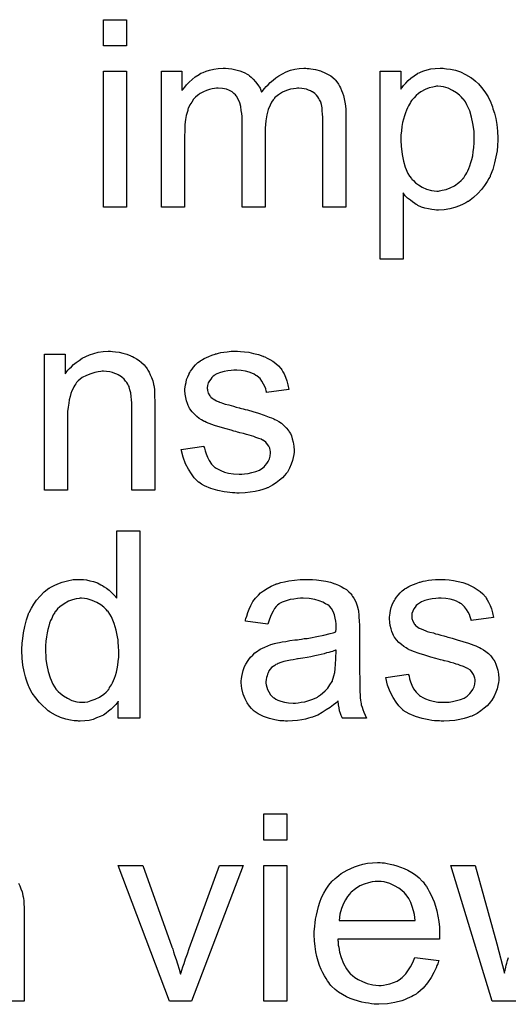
# Model space of a CAD drawing. Extents: x -1.5 to 9, y -3 to 5.
# Tile 244 of 256: x 5.637 to 5.845, y -0.304 to 0.116. Entities that reach past the tile are written whole.
import ezdxf

# ---------------------------------------------------------------- set-up
doc = ezdxf.new("R2010")
doc.units = 0
doc.layers.add('qfn16-30-34-a_mechanical_19', color=1, linetype='CONTINUOUS')

msp = doc.modelspace()

# ---------------------------------------------------------------- linework, layer by layer
at = {"layer": 'qfn16-30-34-a_mechanical_19', "color": 1}
for points in [[(5.682212, 0.105261), (5.672378, 0.105261), (5.672378, 0.116484), (5.682212, 0.116484), (5.682212, 0.105261)], [(5.682212, 0.036419), (5.672378, 0.036419), (5.672378, 0.094501), (5.682212, 0.094501), (5.682212, 0.036419)], [(5.759384, 0.095658), (5.760194, 0.095658), (5.761004, 0.095542), (5.762971, 0.095195), (5.765054, 0.094617), (5.767252, 0.093691), (5.76945, 0.092534), (5.771301, 0.090914), (5.771533, 0.090683), (5.771996, 0.089989), (5.772806, 0.088947), (5.773153, 0.088137), (5.773615, 0.087328), (5.774078, 0.086286), (5.774425, 0.085245), (5.774888, 0.084088), (5.775235, 0.0827), (5.775467, 0.081311), (5.775698, 0.079691), (5.77593, 0.078072), (5.77593, 0.07622), (5.77593, 0.036419), (5.766095, 0.036419), (5.766095, 0.072865), (5.766095, 0.072981), (5.766095, 0.073096), (5.766095, 0.073791), (5.766095, 0.074832), (5.765979, 0.076105), (5.765864, 0.077493), (5.765748, 0.078881), (5.765516, 0.08027), (5.765169, 0.081311), (5.765169, 0.081427), (5.764938, 0.081774), (5.764707, 0.082237), (5.764359, 0.082815), (5.763897, 0.083509), (5.763318, 0.084204), (5.762624, 0.084898), (5.761698, 0.085592), (5.761583, 0.085708), (5.761236, 0.085823), (5.760773, 0.086055), (5.759963, 0.086402), (5.759153, 0.086749), (5.758112, 0.08698), (5.75707, 0.087096), (5.755798, 0.087212), (5.755219, 0.087212), (5.754756, 0.087096), (5.753599, 0.08698), (5.752211, 0.086749), (5.750591, 0.086171), (5.748856, 0.085476), (5.74712, 0.084435), (5.7455, 0.083047), (5.745385, 0.082815), (5.744922, 0.082237), (5.744228, 0.081311), (5.743533, 0.079923), (5.742724, 0.078072), (5.742145, 0.075873), (5.741682, 0.073212), (5.741451, 0.070088), (5.741451, 0.036419), (5.731616, 0.036419), (5.731616, 0.074022), (5.731616, 0.074138), (5.731616, 0.074369), (5.731616, 0.0746), (5.731616, 0.075063), (5.731501, 0.076336), (5.731269, 0.077724), (5.731038, 0.079344), (5.730575, 0.080964), (5.729997, 0.082468), (5.729187, 0.083856), (5.729071, 0.083972), (5.728724, 0.084435), (5.728145, 0.084898), (5.727336, 0.085592), (5.726294, 0.086171), (5.724906, 0.086749), (5.723286, 0.087096), (5.721319, 0.087212), (5.720625, 0.087212), (5.719815, 0.087096), (5.718889, 0.08698), (5.717732, 0.086633), (5.716344, 0.086286), (5.715071, 0.085708), (5.713683, 0.085013), (5.713567, 0.084898), (5.713104, 0.084551), (5.712526, 0.084088), (5.711716, 0.083394), (5.710906, 0.082468), (5.710096, 0.081311), (5.709286, 0.080038), (5.708592, 0.078534), (5.708476, 0.078303), (5.708361, 0.077724), (5.708129, 0.076799), (5.707782, 0.075526), (5.707435, 0.073791), (5.707204, 0.071708), (5.707088, 0.069278), (5.706972, 0.066501), (5.706972, 0.036419), (5.697138, 0.036419), (5.697138, 0.094501), (5.705931, 0.094501), (5.705931, 0.086171), (5.706047, 0.086402), (5.706394, 0.086865), (5.707088, 0.087675), (5.707898, 0.0886), (5.708939, 0.089757), (5.710212, 0.090914), (5.7116, 0.092071), (5.71322, 0.093112), (5.713452, 0.093228), (5.71403, 0.093575), (5.714956, 0.093922), (5.716228, 0.094501), (5.717732, 0.094964), (5.719468, 0.095311), (5.721435, 0.095658), (5.723517, 0.095774), (5.724559, 0.095774), (5.725831, 0.095658), (5.72722, 0.095427), (5.728955, 0.095079), (5.730691, 0.094617), (5.732426, 0.093922), (5.734046, 0.092997), (5.734278, 0.092881), (5.73474, 0.092534), (5.735435, 0.091956), (5.73636, 0.09103), (5.737286, 0.089989), (5.738327, 0.088716), (5.739253, 0.087212), (5.739947, 0.085476), (5.740062, 0.085592), (5.740294, 0.085939), (5.740641, 0.086402), (5.74122, 0.087096), (5.741914, 0.087906), (5.742724, 0.088716), (5.743649, 0.089641), (5.744806, 0.090683), (5.746079, 0.091608), (5.747352, 0.092534), (5.748856, 0.093344), (5.750475, 0.094154), (5.752211, 0.094848), (5.754062, 0.095311), (5.755913, 0.095658), (5.757996, 0.095774), (5.758806, 0.095774), (5.759384, 0.095658)], [(5.818044, 0.095658), (5.818854, 0.095542), (5.82059, 0.095311), (5.822672, 0.094848), (5.824871, 0.094154), (5.827069, 0.093112), (5.829267, 0.09184), (5.829383, 0.09184), (5.829499, 0.091608), (5.830193, 0.091146), (5.831234, 0.09022), (5.832507, 0.089063), (5.833895, 0.087559), (5.835284, 0.085708), (5.836672, 0.083509), (5.837829, 0.08108), (5.837829, 0.080964), (5.837945, 0.080733), (5.83806, 0.080385), (5.838292, 0.079923), (5.838523, 0.079228), (5.838755, 0.078419), (5.839333, 0.076567), (5.839912, 0.074253), (5.840374, 0.071708), (5.840721, 0.068816), (5.840837, 0.065807), (5.840837, 0.065692), (5.840837, 0.06546), (5.840837, 0.064997), (5.840837, 0.064303), (5.840721, 0.063493), (5.840721, 0.062568), (5.84049, 0.060485), (5.840027, 0.05794), (5.839449, 0.055279), (5.838639, 0.052502), (5.837598, 0.049725), (5.837598, 0.049609), (5.837482, 0.049378), (5.837251, 0.049031), (5.837019, 0.048568), (5.836209, 0.047295), (5.835168, 0.045675), (5.833895, 0.04394), (5.832275, 0.042205), (5.830424, 0.040469), (5.828226, 0.038849), (5.82811, 0.038849), (5.827994, 0.038733), (5.827647, 0.038502), (5.827185, 0.038271), (5.826028, 0.037692), (5.824408, 0.036998), (5.822441, 0.036304), (5.820358, 0.035725), (5.817929, 0.035263), (5.815499, 0.035147), (5.814689, 0.035147), (5.813763, 0.035263), (5.812606, 0.035378), (5.811218, 0.03561), (5.809714, 0.035957), (5.80821, 0.036419), (5.806706, 0.037114), (5.80659, 0.037229), (5.806011, 0.037461), (5.805317, 0.037924), (5.804392, 0.038618), (5.803466, 0.039312), (5.802309, 0.040238), (5.801268, 0.041279), (5.800342, 0.042436), (5.800342, 0.014205), (5.790508, 0.014205), (5.790508, 0.094501), (5.799417, 0.094501), (5.799417, 0.086865), (5.799532, 0.087096), (5.799995, 0.087559), (5.800574, 0.088369), (5.801499, 0.089294), (5.802541, 0.090451), (5.803698, 0.091493), (5.805086, 0.092534), (5.806474, 0.09346), (5.806706, 0.093575), (5.807168, 0.093807), (5.808094, 0.094154), (5.809251, 0.094617), (5.81064, 0.095079), (5.812259, 0.095427), (5.81411, 0.095658), (5.816193, 0.095774), (5.817466, 0.095774), (5.818044, 0.095658)], [(5.815267, 0.088022), (5.814689, 0.088022), (5.814226, 0.087906), (5.813069, 0.087675), (5.811565, 0.087328), (5.80983, 0.086633), (5.807978, 0.085592), (5.806937, 0.084898), (5.806011, 0.084088), (5.805086, 0.083162), (5.80416, 0.082121), (5.80416, 0.082005), (5.803929, 0.08189), (5.803698, 0.081543), (5.803466, 0.08108), (5.803119, 0.080385), (5.802656, 0.079691), (5.802193, 0.078766), (5.801846, 0.07784), (5.801383, 0.076683), (5.800921, 0.07541), (5.800574, 0.074022), (5.800111, 0.072518), (5.799879, 0.070782), (5.799648, 0.069047), (5.799417, 0.067196), (5.799417, 0.065113), (5.799417, 0.064997), (5.799417, 0.06465), (5.799417, 0.064072), (5.799532, 0.063262), (5.799532, 0.062336), (5.799648, 0.061295), (5.799995, 0.058865), (5.800574, 0.056089), (5.801268, 0.053427), (5.802425, 0.050766), (5.803119, 0.049609), (5.803929, 0.048568), (5.80416, 0.048337), (5.804739, 0.047758), (5.805664, 0.046833), (5.806937, 0.045907), (5.808557, 0.044981), (5.810408, 0.044056), (5.812491, 0.043477), (5.813648, 0.043361), (5.814805, 0.043246), (5.815499, 0.043246), (5.815962, 0.043361), (5.817119, 0.043593), (5.818739, 0.04394), (5.820474, 0.044634), (5.822325, 0.04556), (5.824176, 0.046948), (5.825102, 0.047758), (5.826028, 0.048684), (5.826028, 0.048799), (5.826259, 0.048915), (5.82649, 0.049262), (5.826722, 0.049725), (5.827185, 0.050303), (5.827532, 0.051113), (5.827994, 0.051923), (5.828457, 0.052965), (5.828804, 0.054006), (5.829267, 0.055394), (5.82973, 0.056783), (5.830077, 0.058287), (5.830309, 0.060022), (5.83054, 0.061874), (5.830771, 0.06384), (5.830771, 0.065923), (5.830771, 0.066039), (5.830771, 0.066386), (5.830771, 0.066964), (5.830656, 0.067774), (5.830656, 0.0687), (5.83054, 0.069741), (5.830193, 0.072171), (5.829614, 0.074832), (5.828804, 0.077493), (5.827647, 0.080154), (5.826953, 0.081427), (5.826143, 0.082468), (5.826143, 0.082584), (5.825912, 0.0827), (5.825333, 0.083394), (5.824408, 0.084204), (5.823135, 0.085245), (5.821515, 0.086286), (5.819664, 0.087212), (5.817582, 0.08779), (5.816425, 0.087906), (5.815267, 0.088022)], [(5.676312, -0.025295), (5.677584, -0.025411), (5.679089, -0.025642), (5.680708, -0.025989), (5.682444, -0.026452), (5.684064, -0.027146), (5.684295, -0.027262), (5.684758, -0.027493), (5.685568, -0.02784), (5.686493, -0.028419), (5.68765, -0.029113), (5.688692, -0.030039), (5.689733, -0.030964), (5.690659, -0.032121), (5.690774, -0.032237), (5.691006, -0.0327), (5.691353, -0.033278), (5.691931, -0.034088), (5.692394, -0.035245), (5.692857, -0.036402), (5.693435, -0.037791), (5.693783, -0.039295), (5.693783, -0.03941), (5.693898, -0.039873), (5.694014, -0.040567), (5.69413, -0.041493), (5.69413, -0.042881), (5.694245, -0.044501), (5.694361, -0.046468), (5.694361, -0.048898), (5.694361, -0.084533), (5.684526, -0.084533), (5.684526, -0.049361), (5.684526, -0.049245), (5.684526, -0.049129), (5.684526, -0.048319), (5.684526, -0.047278), (5.684411, -0.046005), (5.684295, -0.044501), (5.684064, -0.042997), (5.683717, -0.041609), (5.683369, -0.040336), (5.683369, -0.04022), (5.683138, -0.039873), (5.682791, -0.039295), (5.682444, -0.0386), (5.681865, -0.037906), (5.681171, -0.037096), (5.680246, -0.036286), (5.679204, -0.035592), (5.679089, -0.035477), (5.678742, -0.035245), (5.678047, -0.035014), (5.677237, -0.034667), (5.676312, -0.034319), (5.675155, -0.033972), (5.673766, -0.033857), (5.672378, -0.033741), (5.6718, -0.033741), (5.671337, -0.033857), (5.67018, -0.033972), (5.668676, -0.034204), (5.667056, -0.034782), (5.665205, -0.035477), (5.663353, -0.036402), (5.661618, -0.037791), (5.661386, -0.038022), (5.660924, -0.0386), (5.660577, -0.039063), (5.66023, -0.039642), (5.659767, -0.040336), (5.65942, -0.041146), (5.658957, -0.042071), (5.658494, -0.043228), (5.658147, -0.044501), (5.6578, -0.04589), (5.657568, -0.047394), (5.657337, -0.049014), (5.657106, -0.05098), (5.657106, -0.052947), (5.657106, -0.084533), (5.647271, -0.084533), (5.647271, -0.026452), (5.656064, -0.026452), (5.656064, -0.034782), (5.65618, -0.034667), (5.656411, -0.03432), (5.656758, -0.033857), (5.657221, -0.033278), (5.657916, -0.032584), (5.658725, -0.031774), (5.659651, -0.030849), (5.660808, -0.029923), (5.661965, -0.029113), (5.663353, -0.028187), (5.664858, -0.027378), (5.666477, -0.026683), (5.668328, -0.026105), (5.67018, -0.025642), (5.672262, -0.025295), (5.674461, -0.025179), (5.675386, -0.025179), (5.676312, -0.025295)], [(5.730922, -0.025295), (5.732658, -0.025411), (5.734509, -0.025642), (5.736476, -0.026105), (5.738558, -0.026568), (5.740525, -0.027262), (5.740641, -0.027262), (5.740757, -0.027378), (5.741335, -0.027609), (5.742261, -0.028072), (5.743418, -0.02865), (5.74469, -0.02946), (5.745963, -0.030386), (5.74712, -0.031427), (5.748162, -0.032584), (5.748277, -0.0327), (5.748509, -0.033163), (5.748971, -0.033972), (5.74955, -0.034898), (5.750128, -0.036286), (5.750707, -0.037791), (5.75117, -0.039526), (5.751632, -0.041493), (5.742029, -0.042766), (5.742029, -0.042534), (5.741914, -0.042071), (5.741682, -0.041261), (5.741335, -0.04022), (5.740757, -0.039179), (5.740062, -0.038022), (5.739253, -0.036865), (5.738096, -0.035824), (5.73798, -0.035708), (5.737517, -0.035477), (5.736823, -0.035014), (5.735782, -0.034551), (5.734625, -0.034088), (5.73312, -0.033625), (5.731269, -0.033394), (5.729302, -0.033278), (5.728145, -0.033278), (5.726988, -0.033394), (5.725484, -0.03351), (5.72398, -0.033857), (5.72236, -0.034204), (5.720856, -0.034782), (5.719584, -0.035592), (5.719468, -0.035708), (5.719121, -0.035939), (5.718658, -0.036402), (5.718195, -0.037096), (5.717617, -0.037791), (5.717154, -0.038716), (5.716807, -0.039757), (5.716691, -0.040799), (5.716691, -0.040914), (5.716691, -0.041146), (5.716807, -0.041493), (5.716807, -0.041956), (5.717154, -0.043113), (5.717848, -0.04427), (5.717964, -0.044385), (5.718079, -0.044501), (5.718311, -0.044848), (5.718774, -0.045195), (5.719236, -0.045542), (5.719931, -0.046005), (5.720741, -0.046352), (5.721666, -0.046815), (5.721782, -0.046815), (5.722013, -0.046931), (5.722476, -0.047047), (5.723286, -0.047394), (5.724443, -0.047741), (5.725947, -0.048088), (5.726873, -0.048435), (5.727914, -0.048666), (5.729071, -0.049013), (5.730344, -0.049361), (5.730459, -0.049361), (5.730806, -0.049476), (5.731385, -0.049592), (5.732079, -0.049823), (5.732889, -0.050055), (5.73393, -0.050286), (5.736129, -0.05098), (5.738558, -0.051675), (5.740988, -0.052484), (5.743186, -0.053294), (5.744112, -0.053641), (5.744922, -0.053989), (5.745153, -0.054104), (5.745616, -0.054336), (5.74631, -0.054683), (5.747352, -0.055261), (5.748393, -0.055955), (5.749434, -0.056881), (5.750475, -0.057922), (5.751401, -0.059079), (5.751517, -0.059195), (5.751748, -0.059658), (5.752211, -0.060352), (5.752674, -0.061393), (5.753021, -0.062666), (5.753484, -0.064054), (5.753715, -0.065674), (5.753831, -0.067525), (5.753831, -0.067757), (5.753831, -0.068335), (5.753715, -0.069261), (5.753484, -0.070534), (5.753137, -0.071922), (5.752558, -0.073426), (5.751864, -0.075162), (5.750938, -0.076781), (5.750823, -0.077013), (5.75036, -0.077476), (5.749781, -0.078285), (5.748856, -0.079211), (5.747583, -0.080252), (5.746195, -0.081409), (5.744575, -0.082451), (5.742608, -0.083492), (5.742492, -0.083492), (5.742377, -0.083608), (5.741682, -0.083839), (5.740525, -0.084186), (5.739021, -0.084649), (5.73717, -0.085112), (5.735087, -0.085459), (5.732889, -0.08569), (5.730344, -0.085806), (5.729302, -0.085806), (5.728493, -0.08569), (5.727567, -0.08569), (5.72641, -0.085575), (5.725253, -0.085459), (5.72398, -0.085228), (5.721203, -0.084649), (5.718311, -0.083839), (5.715534, -0.082682), (5.714261, -0.081988), (5.713104, -0.081178), (5.712989, -0.081062), (5.712873, -0.080947), (5.712179, -0.080252), (5.711137, -0.079211), (5.70998, -0.077591), (5.708708, -0.075624), (5.707435, -0.07331), (5.706394, -0.070418), (5.705584, -0.067178), (5.715303, -0.065674), (5.715303, -0.06579), (5.715303, -0.065906), (5.715534, -0.0666), (5.715766, -0.067757), (5.716228, -0.069029), (5.716807, -0.070418), (5.717501, -0.071922), (5.718542, -0.073426), (5.719815, -0.074699), (5.720046, -0.074814), (5.720509, -0.075162), (5.721435, -0.075624), (5.722592, -0.076203), (5.724096, -0.076781), (5.725831, -0.077244), (5.727914, -0.077591), (5.730344, -0.077707), (5.731501, -0.077707), (5.732658, -0.077591), (5.734162, -0.07736), (5.735782, -0.077013), (5.737517, -0.07655), (5.739021, -0.075972), (5.74041, -0.075046), (5.740525, -0.07493), (5.740988, -0.074583), (5.741451, -0.074005), (5.742145, -0.073195), (5.742724, -0.072269), (5.743302, -0.071112), (5.743649, -0.069955), (5.743765, -0.068567), (5.743765, -0.068451), (5.743765, -0.067988), (5.743649, -0.06741), (5.743418, -0.0666), (5.743071, -0.06579), (5.742492, -0.06498), (5.741798, -0.064054), (5.740757, -0.06336), (5.740641, -0.063245), (5.740294, -0.063129), (5.739715, -0.062782), (5.73879, -0.062435), (5.737401, -0.061972), (5.736592, -0.061625), (5.735666, -0.061393), (5.734625, -0.061046), (5.733468, -0.060699), (5.732195, -0.060352), (5.730691, -0.060005), (5.730575, -0.060005), (5.730228, -0.059889), (5.72965, -0.059773), (5.728955, -0.059542), (5.72803, -0.059311), (5.726988, -0.058964), (5.72479, -0.058385), (5.722245, -0.057575), (5.719815, -0.056881), (5.717501, -0.056071), (5.71646, -0.055608), (5.71565, -0.055261), (5.715418, -0.055145), (5.714956, -0.054914), (5.714261, -0.054451), (5.713336, -0.053873), (5.712294, -0.053063), (5.711253, -0.052137), (5.710212, -0.051096), (5.709286, -0.049823), (5.709171, -0.049708), (5.708939, -0.049245), (5.708592, -0.048435), (5.708245, -0.047509), (5.707898, -0.046352), (5.707551, -0.044964), (5.707319, -0.043575), (5.707204, -0.041956), (5.707204, -0.041724), (5.707204, -0.041261), (5.707319, -0.040567), (5.707435, -0.039526), (5.707667, -0.038485), (5.707898, -0.037212), (5.708361, -0.036055), (5.708939, -0.034782), (5.709055, -0.034667), (5.709286, -0.034204), (5.709633, -0.033625), (5.710212, -0.032815), (5.710906, -0.032005), (5.711716, -0.030964), (5.712642, -0.030039), (5.713799, -0.029229), (5.713914, -0.029113), (5.714261, -0.028997), (5.714724, -0.02865), (5.715418, -0.028303), (5.716344, -0.02784), (5.717385, -0.027378), (5.718658, -0.026915), (5.720046, -0.026452), (5.720278, -0.026336), (5.720741, -0.026221), (5.721551, -0.025989), (5.722592, -0.025758), (5.723864, -0.025526), (5.725253, -0.025411), (5.726873, -0.025179), (5.72965, -0.025179), (5.730922, -0.025295)], [(5.687882, -0.181999), (5.678742, -0.181999), (5.678742, -0.17471), (5.678626, -0.174826), (5.67851, -0.175057), (5.678163, -0.17552), (5.6777, -0.176098), (5.677122, -0.176677), (5.676427, -0.177371), (5.675618, -0.178181), (5.674576, -0.178991), (5.673535, -0.179801), (5.672378, -0.180611), (5.67099, -0.181305), (5.669485, -0.181883), (5.667981, -0.182462), (5.666246, -0.182925), (5.664395, -0.183156), (5.662428, -0.183272), (5.661734, -0.183272), (5.661271, -0.183156), (5.659882, -0.18304), (5.658263, -0.182809), (5.656296, -0.182346), (5.654097, -0.181652), (5.651899, -0.180726), (5.649701, -0.179454), (5.649585, -0.179454), (5.649469, -0.179222), (5.648775, -0.17876), (5.647734, -0.177834), (5.646461, -0.176677), (5.644957, -0.175173), (5.643453, -0.173322), (5.641949, -0.171239), (5.640676, -0.168809), (5.640676, -0.168694), (5.64056, -0.168462), (5.640445, -0.168115), (5.640213, -0.167652), (5.639982, -0.166958), (5.639635, -0.166148), (5.639404, -0.165338), (5.639172, -0.164297), (5.638594, -0.161983), (5.638015, -0.159322), (5.637668, -0.156314), (5.637552, -0.153074), (5.637552, -0.152958), (5.637552, -0.152727), (5.637552, -0.152264), (5.637552, -0.15157), (5.637668, -0.150876), (5.637668, -0.14995), (5.637899, -0.147868), (5.638247, -0.145438), (5.638825, -0.142777), (5.639519, -0.14), (5.640445, -0.137339), (5.640445, -0.137223), (5.64056, -0.136992), (5.640792, -0.136645), (5.641023, -0.136182), (5.641717, -0.134909), (5.642643, -0.133289), (5.6438, -0.131554), (5.645304, -0.129818), (5.64704, -0.127967), (5.649122, -0.126463), (5.649238, -0.126463), (5.649354, -0.126347), (5.649701, -0.126116), (5.650164, -0.125885), (5.651321, -0.125306), (5.65294, -0.124496), (5.654792, -0.123802), (5.65699, -0.123224), (5.65942, -0.122761), (5.661965, -0.122645), (5.662891, -0.122645), (5.663816, -0.122761), (5.665089, -0.122876), (5.666593, -0.123223), (5.668213, -0.12357), (5.669833, -0.124149), (5.671337, -0.124959), (5.671568, -0.125075), (5.672031, -0.125306), (5.672725, -0.125885), (5.673651, -0.126463), (5.674808, -0.127273), (5.675849, -0.128314), (5.677006, -0.129356), (5.678047, -0.130628), (5.678047, -0.101935), (5.687882, -0.101935), (5.687882, -0.181999)], [(5.761698, -0.122761), (5.763434, -0.122876), (5.765401, -0.123108), (5.767368, -0.123455), (5.769335, -0.123918), (5.771186, -0.124496), (5.771417, -0.124612), (5.771996, -0.124843), (5.772806, -0.12519), (5.773847, -0.125653), (5.775004, -0.126347), (5.776161, -0.127041), (5.777202, -0.127967), (5.778128, -0.128893), (5.778243, -0.129008), (5.778475, -0.129356), (5.778822, -0.129934), (5.779285, -0.130628), (5.779863, -0.131669), (5.780326, -0.132711), (5.780789, -0.133983), (5.781136, -0.135488), (5.781136, -0.135603), (5.781252, -0.13595), (5.781367, -0.136645), (5.781483, -0.13757), (5.781483, -0.138843), (5.781599, -0.140347), (5.781715, -0.142314), (5.781715, -0.144512), (5.781715, -0.157702), (5.781715, -0.157818), (5.781715, -0.15828), (5.781715, -0.158975), (5.781715, -0.1599), (5.781715, -0.160942), (5.781715, -0.162214), (5.78183, -0.164991), (5.78183, -0.167884), (5.781946, -0.170776), (5.782062, -0.172049), (5.782062, -0.173206), (5.782177, -0.174247), (5.782293, -0.175057), (5.782293, -0.175173), (5.782409, -0.175636), (5.782524, -0.17633), (5.782872, -0.177255), (5.783103, -0.178297), (5.783566, -0.179454), (5.784144, -0.180726), (5.784723, -0.181999), (5.774425, -0.181999), (5.77431, -0.181883), (5.774194, -0.181421), (5.773963, -0.180842), (5.773615, -0.179916), (5.773268, -0.178875), (5.773037, -0.177602), (5.772806, -0.176214), (5.772574, -0.17471), (5.772458, -0.17471), (5.772343, -0.174941), (5.771649, -0.17552), (5.770607, -0.17633), (5.769219, -0.177371), (5.767483, -0.178412), (5.765748, -0.179569), (5.763897, -0.180611), (5.76193, -0.181421), (5.761698, -0.181536), (5.761004, -0.181652), (5.759963, -0.181999), (5.75869, -0.182346), (5.75707, -0.182693), (5.755219, -0.182925), (5.753137, -0.183156), (5.751054, -0.183272), (5.750128, -0.183272), (5.749434, -0.183156), (5.748624, -0.183156), (5.747699, -0.18304), (5.745616, -0.182693), (5.743302, -0.182115), (5.740757, -0.181305), (5.738443, -0.180148), (5.73636, -0.178644), (5.736129, -0.178412), (5.73555, -0.177834), (5.73474, -0.176792), (5.733815, -0.175404), (5.732889, -0.173669), (5.732079, -0.171702), (5.731501, -0.169272), (5.731385, -0.168115), (5.731269, -0.166727), (5.731269, -0.166495), (5.731269, -0.166032), (5.731385, -0.165222), (5.731501, -0.164181), (5.731732, -0.162909), (5.732079, -0.161636), (5.732542, -0.160247), (5.73312, -0.158975), (5.733236, -0.158859), (5.733468, -0.158396), (5.73393, -0.157702), (5.734509, -0.156892), (5.735203, -0.155966), (5.736129, -0.155041), (5.737054, -0.154115), (5.738211, -0.153305), (5.738327, -0.15319), (5.73879, -0.152958), (5.739368, -0.152495), (5.740294, -0.152033), (5.741335, -0.15157), (5.742608, -0.150991), (5.743881, -0.150529), (5.745385, -0.150066), (5.7455, -0.150066), (5.745963, -0.14995), (5.746657, -0.149719), (5.747583, -0.149603), (5.74874, -0.149372), (5.750244, -0.14914), (5.75198, -0.148793), (5.754062, -0.148562), (5.754178, -0.148562), (5.754641, -0.148446), (5.755219, -0.148446), (5.756029, -0.14833), (5.756955, -0.148215), (5.758112, -0.147983), (5.759384, -0.147868), (5.760773, -0.147636), (5.76355, -0.147058), (5.766558, -0.146479), (5.769219, -0.145785), (5.770492, -0.145438), (5.771649, -0.145091), (5.771649, -0.144975), (5.771649, -0.144744), (5.771764, -0.144049), (5.771764, -0.143239), (5.771764, -0.142777), (5.771764, -0.142545), (5.771764, -0.14243), (5.771764, -0.142314), (5.771764, -0.14162), (5.771649, -0.140463), (5.771417, -0.13919), (5.77107, -0.137802), (5.770492, -0.136413), (5.769797, -0.135141), (5.768872, -0.134099), (5.768756, -0.133983), (5.768178, -0.133521), (5.767252, -0.133058), (5.766095, -0.132364), (5.764475, -0.131785), (5.762624, -0.131207), (5.76031, -0.13086), (5.757649, -0.130744), (5.756492, -0.130744), (5.755335, -0.13086), (5.753715, -0.131091), (5.752095, -0.131322), (5.75036, -0.131785), (5.74874, -0.132364), (5.747352, -0.133174), (5.747236, -0.133289), (5.746773, -0.133636), (5.746195, -0.134215), (5.7455, -0.135141), (5.744806, -0.136298), (5.743996, -0.137802), (5.743302, -0.139653), (5.742608, -0.141735), (5.733005, -0.140463), (5.733005, -0.140347), (5.73312, -0.140231), (5.73312, -0.139884), (5.733236, -0.139421), (5.733583, -0.13838), (5.734046, -0.136876), (5.734625, -0.135372), (5.735319, -0.133752), (5.736244, -0.132132), (5.737286, -0.130628), (5.737401, -0.130512), (5.737864, -0.13005), (5.738558, -0.129356), (5.739484, -0.12843), (5.740757, -0.127504), (5.742261, -0.126579), (5.743996, -0.125537), (5.745963, -0.124728), (5.746079, -0.124728), (5.746195, -0.124612), (5.746542, -0.124496), (5.747005, -0.12438), (5.748162, -0.124033), (5.749781, -0.123686), (5.751632, -0.123339), (5.753947, -0.122992), (5.756376, -0.122761), (5.759153, -0.122645), (5.760426, -0.122645), (5.761698, -0.122761)], [(5.818276, -0.122761), (5.820011, -0.122876), (5.821862, -0.123108), (5.823829, -0.12357), (5.825912, -0.124033), (5.827879, -0.124728), (5.827994, -0.124728), (5.82811, -0.124843), (5.828689, -0.125075), (5.829614, -0.125537), (5.830771, -0.126116), (5.832044, -0.126926), (5.833317, -0.127851), (5.834474, -0.128893), (5.835515, -0.13005), (5.835631, -0.130165), (5.835862, -0.130628), (5.836325, -0.131438), (5.836903, -0.132364), (5.837482, -0.133752), (5.83806, -0.135256), (5.838523, -0.136992), (5.838986, -0.138959), (5.829383, -0.140231), (5.829383, -0.14), (5.829267, -0.139537), (5.829036, -0.138727), (5.828689, -0.137686), (5.82811, -0.136645), (5.827416, -0.135488), (5.826606, -0.134331), (5.825449, -0.133289), (5.825333, -0.133174), (5.824871, -0.132942), (5.824176, -0.132479), (5.823135, -0.132017), (5.821978, -0.131554), (5.820474, -0.131091), (5.818623, -0.13086), (5.816656, -0.130744), (5.815499, -0.130744), (5.814342, -0.13086), (5.812838, -0.130975), (5.811334, -0.131322), (5.809714, -0.131669), (5.80821, -0.132248), (5.806937, -0.133058), (5.806821, -0.133174), (5.806474, -0.133405), (5.806011, -0.133868), (5.805549, -0.134562), (5.80497, -0.135256), (5.804507, -0.136182), (5.80416, -0.137223), (5.804045, -0.138264), (5.804045, -0.13838), (5.804045, -0.138612), (5.80416, -0.138959), (5.80416, -0.139421), (5.804507, -0.140578), (5.805202, -0.141735), (5.805317, -0.141851), (5.805433, -0.141967), (5.805664, -0.142314), (5.806127, -0.142661), (5.80659, -0.143008), (5.807284, -0.143471), (5.808094, -0.143818), (5.80902, -0.144281), (5.809135, -0.144281), (5.809367, -0.144397), (5.80983, -0.144512), (5.81064, -0.144859), (5.811797, -0.145206), (5.813301, -0.145554), (5.814226, -0.145901), (5.815267, -0.146132), (5.816425, -0.146479), (5.817697, -0.146826), (5.817813, -0.146826), (5.81816, -0.146942), (5.818739, -0.147058), (5.819433, -0.147289), (5.820243, -0.14752), (5.821284, -0.147752), (5.823482, -0.148446), (5.825912, -0.14914), (5.828342, -0.14995), (5.83054, -0.15076), (5.831466, -0.151107), (5.832275, -0.151454), (5.832507, -0.15157), (5.83297, -0.151801), (5.833664, -0.152148), (5.834705, -0.152727), (5.835746, -0.153421), (5.836788, -0.154347), (5.837829, -0.155388), (5.838755, -0.156545), (5.83887, -0.156661), (5.839102, -0.157124), (5.839565, -0.157818), (5.840027, -0.158859), (5.840374, -0.160132), (5.840837, -0.16152), (5.841069, -0.16314), (5.841184, -0.164991), (5.841184, -0.165222), (5.841184, -0.165801), (5.841069, -0.166727), (5.840837, -0.167999), (5.84049, -0.169388), (5.839912, -0.170892), (5.839217, -0.172627), (5.838292, -0.174247), (5.838176, -0.174478), (5.837713, -0.174941), (5.837135, -0.175751), (5.836209, -0.176677), (5.834936, -0.177718), (5.833548, -0.178875), (5.831928, -0.179916), (5.829961, -0.180958), (5.829846, -0.180958), (5.82973, -0.181073), (5.829036, -0.181305), (5.827879, -0.181652), (5.826375, -0.182115), (5.824524, -0.182577), (5.822441, -0.182925), (5.820243, -0.183156), (5.817697, -0.183272), (5.816656, -0.183272), (5.815846, -0.183156), (5.81492, -0.183156), (5.813763, -0.18304), (5.812606, -0.182925), (5.811334, -0.182693), (5.808557, -0.182115), (5.805664, -0.181305), (5.802888, -0.180148), (5.801615, -0.179454), (5.800458, -0.178644), (5.800342, -0.178528), (5.800226, -0.178412), (5.799532, -0.177718), (5.798491, -0.176677), (5.797334, -0.175057), (5.796061, -0.17309), (5.794789, -0.170776), (5.793747, -0.167884), (5.792937, -0.164644), (5.802656, -0.16314), (5.802656, -0.163256), (5.802656, -0.163371), (5.802888, -0.164065), (5.803119, -0.165222), (5.803582, -0.166495), (5.80416, -0.167884), (5.804855, -0.169388), (5.805896, -0.170892), (5.807168, -0.172165), (5.8074, -0.17228), (5.807863, -0.172627), (5.808788, -0.17309), (5.809945, -0.173669), (5.811449, -0.174247), (5.813185, -0.17471), (5.815267, -0.175057), (5.817697, -0.175173), (5.818854, -0.175173), (5.820011, -0.175057), (5.821515, -0.174826), (5.823135, -0.174478), (5.824871, -0.174016), (5.826375, -0.173437), (5.827763, -0.172512), (5.827879, -0.172396), (5.828342, -0.172049), (5.828804, -0.17147), (5.829499, -0.17066), (5.830077, -0.169735), (5.830656, -0.168578), (5.831003, -0.167421), (5.831118, -0.166032), (5.831118, -0.165917), (5.831118, -0.165454), (5.831003, -0.164875), (5.830771, -0.164065), (5.830424, -0.163256), (5.829846, -0.162446), (5.829151, -0.16152), (5.82811, -0.160826), (5.827994, -0.16071), (5.827647, -0.160595), (5.827069, -0.160247), (5.826143, -0.1599), (5.824755, -0.159438), (5.823945, -0.15909), (5.823019, -0.158859), (5.821978, -0.158512), (5.820821, -0.158165), (5.819548, -0.157818), (5.818044, -0.157471), (5.817929, -0.157471), (5.817582, -0.157355), (5.817003, -0.157239), (5.816309, -0.157008), (5.815383, -0.156776), (5.814342, -0.156429), (5.812144, -0.155851), (5.809598, -0.155041), (5.807168, -0.154347), (5.804855, -0.153537), (5.803813, -0.153074), (5.803003, -0.152727), (5.802772, -0.152611), (5.802309, -0.15238), (5.801615, -0.151917), (5.800689, -0.151339), (5.799648, -0.150529), (5.798607, -0.149603), (5.797565, -0.148562), (5.79664, -0.147289), (5.796524, -0.147173), (5.796293, -0.14671), (5.795946, -0.145901), (5.795599, -0.144975), (5.795251, -0.143818), (5.794904, -0.14243), (5.794673, -0.141041), (5.794557, -0.139421), (5.794557, -0.13919), (5.794557, -0.138727), (5.794673, -0.138033), (5.794789, -0.136992), (5.79502, -0.13595), (5.795251, -0.134678), (5.795714, -0.133521), (5.796293, -0.132248), (5.796408, -0.132132), (5.79664, -0.131669), (5.796987, -0.131091), (5.797565, -0.130281), (5.79826, -0.129471), (5.799069, -0.12843), (5.799995, -0.127504), (5.801152, -0.126694), (5.801268, -0.126579), (5.801615, -0.126463), (5.802078, -0.126116), (5.802772, -0.125769), (5.803698, -0.125306), (5.804739, -0.124843), (5.806011, -0.12438), (5.8074, -0.123918), (5.807631, -0.123802), (5.808094, -0.123686), (5.808904, -0.123455), (5.809945, -0.123223), (5.811218, -0.122992), (5.812606, -0.122876), (5.814226, -0.122645), (5.817003, -0.122645), (5.818276, -0.122761)], [(5.663006, -0.130744), (5.662428, -0.130744), (5.661965, -0.13086), (5.660692, -0.130975), (5.659188, -0.131438), (5.657453, -0.132017), (5.655601, -0.133058), (5.65375, -0.134331), (5.652825, -0.135256), (5.652015, -0.136182), (5.652015, -0.136298), (5.651783, -0.136413), (5.651668, -0.13676), (5.651321, -0.137223), (5.650974, -0.137802), (5.650626, -0.138496), (5.650279, -0.139306), (5.649816, -0.140231), (5.649354, -0.141388), (5.649007, -0.142661), (5.648659, -0.144049), (5.648312, -0.145554), (5.648081, -0.147173), (5.64785, -0.149025), (5.647618, -0.150992), (5.647618, -0.153074), (5.647618, -0.15319), (5.647618, -0.153537), (5.647618, -0.154115), (5.647734, -0.154925), (5.647734, -0.155851), (5.64785, -0.156892), (5.648197, -0.159322), (5.648775, -0.161983), (5.649585, -0.16476), (5.650742, -0.167421), (5.651436, -0.168578), (5.652246, -0.169735), (5.652362, -0.169735), (5.652478, -0.169966), (5.653056, -0.170545), (5.654097, -0.17147), (5.65537, -0.172396), (5.65699, -0.173437), (5.658957, -0.174363), (5.661039, -0.174941), (5.662196, -0.175057), (5.663353, -0.175173), (5.663932, -0.175173), (5.664395, -0.175057), (5.665667, -0.174941), (5.667172, -0.174478), (5.668907, -0.1739), (5.670758, -0.172974), (5.672609, -0.171702), (5.673535, -0.170892), (5.674345, -0.169966), (5.674345, -0.169851), (5.674576, -0.169735), (5.674808, -0.169388), (5.675039, -0.168925), (5.675386, -0.168346), (5.675849, -0.167768), (5.676196, -0.166842), (5.676659, -0.165917), (5.677122, -0.164875), (5.677469, -0.163718), (5.677932, -0.16233), (5.678279, -0.160942), (5.67851, -0.159322), (5.678742, -0.157702), (5.678973, -0.155851), (5.678973, -0.153884), (5.678973, -0.153768), (5.678973, -0.153305), (5.678973, -0.152727), (5.678857, -0.151917), (5.678857, -0.150991), (5.678742, -0.149834), (5.678626, -0.148562), (5.678394, -0.147173), (5.677816, -0.144397), (5.677006, -0.141504), (5.675849, -0.138727), (5.675155, -0.13757), (5.674345, -0.136413), (5.674345, -0.136298), (5.674114, -0.136182), (5.673535, -0.135488), (5.672494, -0.134562), (5.671221, -0.133521), (5.669601, -0.132479), (5.667634, -0.131669), (5.665436, -0.130975), (5.664279, -0.13086), (5.663006, -0.130744)], [(5.771764, -0.152843), (5.771649, -0.152843), (5.771533, -0.152958), (5.771186, -0.153074), (5.770723, -0.15319), (5.770145, -0.153421), (5.76945, -0.153653), (5.76864, -0.153884), (5.767715, -0.154115), (5.766673, -0.154462), (5.765401, -0.154694), (5.764128, -0.155041), (5.762624, -0.155388), (5.761004, -0.155735), (5.759384, -0.156082), (5.757533, -0.156314), (5.755566, -0.156661), (5.755335, -0.156661), (5.754641, -0.156776), (5.753484, -0.157008), (5.752211, -0.157239), (5.750823, -0.157471), (5.749434, -0.157818), (5.748162, -0.158165), (5.747005, -0.158628), (5.746889, -0.158628), (5.746542, -0.158859), (5.746079, -0.15909), (5.745616, -0.159438), (5.744228, -0.160363), (5.743071, -0.161751), (5.743071, -0.161867), (5.742839, -0.162099), (5.742724, -0.162561), (5.742492, -0.16314), (5.742261, -0.163834), (5.742029, -0.164528), (5.741914, -0.165454), (5.741798, -0.16638), (5.741798, -0.166495), (5.741798, -0.167074), (5.741914, -0.167768), (5.742145, -0.168694), (5.742492, -0.169735), (5.743071, -0.170776), (5.743765, -0.171933), (5.74469, -0.172974), (5.744806, -0.17309), (5.745269, -0.173321), (5.745963, -0.173784), (5.746889, -0.174247), (5.748162, -0.17471), (5.749666, -0.175173), (5.751401, -0.175404), (5.753484, -0.17552), (5.754409, -0.17552), (5.755566, -0.175404), (5.756839, -0.175173), (5.758459, -0.174941), (5.760079, -0.174478), (5.761814, -0.1739), (5.76355, -0.17309), (5.763781, -0.172974), (5.764244, -0.172627), (5.765054, -0.172049), (5.765979, -0.171239), (5.767021, -0.170313), (5.768178, -0.169156), (5.769103, -0.167768), (5.770029, -0.166264), (5.770145, -0.166148), (5.77026, -0.165685), (5.770492, -0.164875), (5.770839, -0.163834), (5.771186, -0.162446), (5.771417, -0.160826), (5.771533, -0.158859), (5.771649, -0.156545), (5.771764, -0.152843)], [(5.750707, -0.23411), (5.740872, -0.23411), (5.740872, -0.222887), (5.750707, -0.222887), (5.750707, -0.23411)], [(5.791433, -0.243713), (5.792359, -0.243829), (5.793516, -0.24406), (5.794789, -0.244292), (5.796293, -0.244639), (5.797681, -0.244986), (5.799301, -0.245565), (5.800805, -0.246143), (5.802425, -0.246953), (5.804045, -0.247879), (5.805664, -0.24892), (5.807168, -0.250193), (5.808557, -0.251581), (5.808673, -0.251697), (5.808904, -0.251928), (5.809251, -0.252391), (5.809714, -0.253085), (5.810292, -0.253895), (5.810871, -0.254821), (5.811565, -0.255978), (5.812259, -0.257366), (5.812953, -0.25887), (5.813648, -0.26049), (5.814226, -0.262341), (5.814805, -0.264308), (5.815267, -0.266506), (5.815615, -0.26882), (5.815846, -0.27125), (5.815962, -0.273911), (5.815962, -0.274027), (5.815962, -0.27449), (5.815962, -0.2753), (5.815846, -0.276457), (5.772458, -0.276457), (5.772458, -0.276572), (5.772458, -0.276919), (5.772574, -0.277382), (5.772574, -0.278076), (5.77269, -0.278886), (5.772921, -0.279812), (5.773268, -0.281894), (5.773963, -0.284208), (5.774888, -0.286754), (5.776161, -0.289068), (5.777781, -0.29115), (5.777896, -0.29115), (5.778012, -0.291382), (5.778706, -0.29196), (5.779748, -0.29277), (5.781136, -0.29358), (5.782987, -0.294506), (5.78507, -0.295316), (5.787384, -0.295894), (5.788657, -0.29601), (5.790045, -0.296125), (5.790971, -0.296125), (5.792012, -0.29601), (5.793284, -0.295778), (5.794673, -0.295431), (5.796293, -0.294969), (5.797797, -0.294274), (5.799301, -0.293349), (5.799417, -0.293233), (5.799995, -0.29277), (5.800689, -0.292076), (5.801499, -0.29115), (5.802425, -0.289878), (5.803466, -0.288258), (5.804507, -0.286407), (5.805433, -0.284208), (5.815615, -0.285481), (5.815615, -0.285597), (5.815499, -0.285828), (5.815383, -0.286291), (5.815152, -0.286985), (5.814805, -0.287679), (5.814458, -0.288605), (5.813532, -0.290572), (5.812375, -0.29277), (5.810755, -0.295084), (5.808904, -0.297283), (5.80659, -0.299365), (5.806474, -0.299365), (5.806243, -0.299596), (5.805896, -0.299828), (5.805433, -0.300175), (5.804739, -0.300522), (5.804045, -0.300869), (5.803119, -0.301332), (5.802078, -0.301795), (5.800921, -0.302258), (5.799764, -0.30272), (5.796871, -0.303415), (5.793632, -0.303993), (5.790045, -0.304224), (5.788772, -0.304224), (5.787962, -0.304109), (5.786921, -0.303993), (5.785648, -0.303762), (5.78426, -0.30353), (5.782756, -0.303299), (5.779516, -0.302373), (5.777781, -0.301679), (5.776161, -0.300985), (5.774425, -0.300059), (5.772806, -0.299018), (5.771301, -0.297861), (5.769797, -0.296473), (5.769682, -0.296357), (5.76945, -0.296125), (5.769103, -0.295663), (5.76864, -0.294969), (5.768062, -0.294159), (5.767483, -0.293233), (5.766789, -0.292076), (5.766095, -0.290803), (5.765401, -0.289299), (5.764707, -0.287679), (5.764128, -0.285828), (5.76355, -0.283861), (5.763087, -0.281779), (5.76274, -0.279465), (5.762508, -0.277035), (5.762393, -0.27449), (5.762393, -0.274374), (5.762393, -0.273795), (5.762393, -0.273101), (5.762508, -0.27206), (5.762624, -0.270787), (5.76274, -0.269399), (5.762971, -0.267779), (5.763318, -0.266159), (5.764244, -0.262457), (5.764822, -0.260606), (5.765516, -0.258639), (5.766442, -0.256788), (5.767483, -0.255052), (5.76864, -0.253316), (5.769913, -0.251697), (5.770029, -0.251581), (5.77026, -0.25135), (5.770723, -0.251002), (5.771301, -0.250424), (5.771996, -0.249845), (5.772921, -0.249151), (5.773963, -0.248341), (5.775235, -0.247647), (5.776508, -0.246837), (5.778012, -0.246143), (5.779632, -0.245449), (5.781367, -0.24487), (5.783219, -0.244292), (5.785185, -0.243945), (5.787268, -0.243713), (5.789466, -0.243598), (5.790623, -0.243598), (5.791433, -0.243713)], [(5.70998, -0.302952), (5.700609, -0.302952), (5.678742, -0.24487), (5.689154, -0.24487), (5.70165, -0.279696), (5.70165, -0.279812), (5.701766, -0.279928), (5.701882, -0.280275), (5.701997, -0.280622), (5.702344, -0.281779), (5.702807, -0.283283), (5.703386, -0.285018), (5.70408, -0.286985), (5.704658, -0.289183), (5.705352, -0.291382), (5.705468, -0.29115), (5.705584, -0.290572), (5.705931, -0.289646), (5.706278, -0.288258), (5.706857, -0.286754), (5.707435, -0.284787), (5.708245, -0.282704), (5.709055, -0.28039), (5.721898, -0.24487), (5.732079, -0.24487), (5.70998, -0.302952)], [(5.750707, -0.302952), (5.740872, -0.302952), (5.740872, -0.24487), (5.750707, -0.24487), (5.750707, -0.302952)], [(5.84882, -0.302952), (5.838408, -0.302952), (5.820821, -0.24487), (5.831118, -0.24487), (5.840374, -0.278423), (5.843614, -0.290919), (5.843614, -0.290803), (5.84373, -0.290572), (5.843845, -0.289993), (5.843961, -0.289646), (5.844077, -0.289068), (5.844193, -0.288374), (5.844424, -0.287564), (5.844655, -0.286638), (5.845002, -0.285481), (5.84535, -0.284208)], [(5.789582, -0.251697), (5.788888, -0.251697), (5.788425, -0.251812), (5.787152, -0.251928), (5.785648, -0.252275), (5.783797, -0.252854), (5.78183, -0.253664), (5.779979, -0.254821), (5.778128, -0.256325), (5.777896, -0.256556), (5.777434, -0.257135), (5.776624, -0.258176), (5.775814, -0.259564), (5.774888, -0.261184), (5.774078, -0.263267), (5.773384, -0.265696), (5.773037, -0.268358), (5.805549, -0.268358), (5.805549, -0.268242), (5.805549, -0.26801), (5.805433, -0.267663), (5.805433, -0.2672), (5.805202, -0.265812), (5.804855, -0.264308), (5.804276, -0.262457), (5.803698, -0.260721), (5.802772, -0.258986), (5.801731, -0.257482), (5.801731, -0.257366), (5.801499, -0.25725), (5.800921, -0.256556), (5.799879, -0.255631), (5.798491, -0.254589), (5.796756, -0.253548), (5.794673, -0.252622), (5.792243, -0.251928), (5.790971, -0.251812), (5.789582, -0.251697)], [(5.636164, -0.252507), (5.636627, -0.253664), (5.63709, -0.254821), (5.637668, -0.256209), (5.638015, -0.257713), (5.638015, -0.257829), (5.638131, -0.258292), (5.638247, -0.258986), (5.638362, -0.259911), (5.638362, -0.2613), (5.638478, -0.26292), (5.638594, -0.264887), (5.638594, -0.267316), (5.638594, -0.302952), (5.628759, -0.302952)]]:
    msp.add_lwpolyline(points, dxfattribs=at)

doc.saveas('drawing.dxf')
